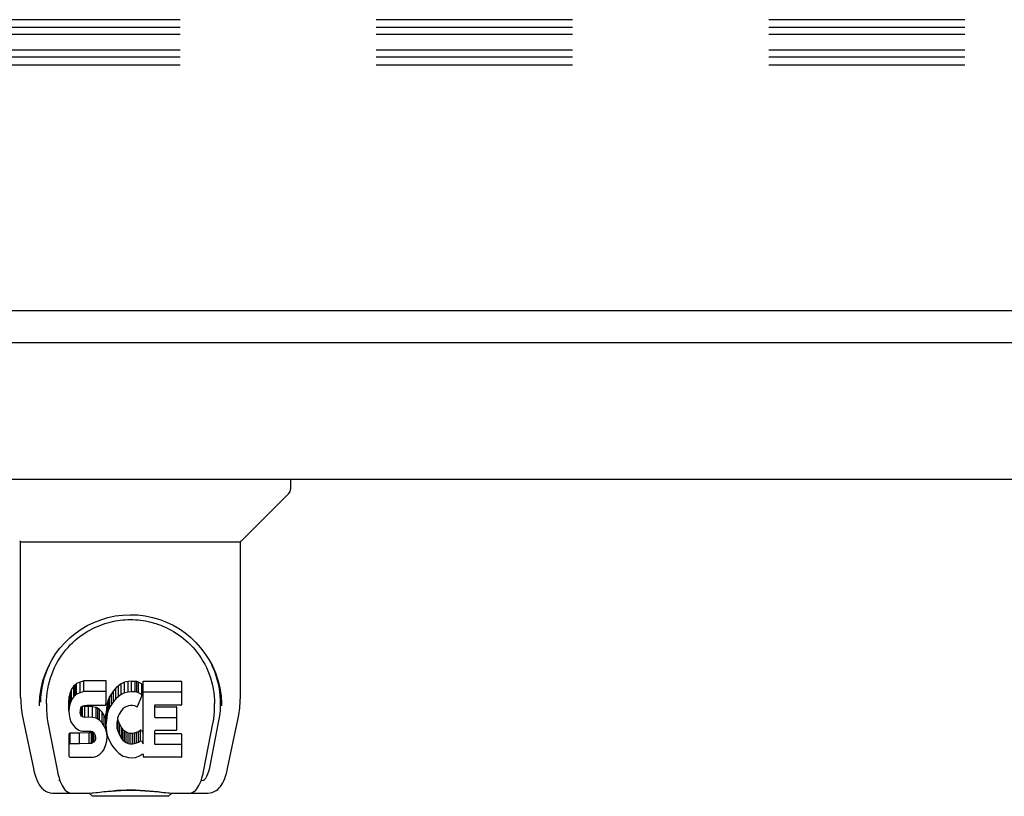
# Model space of a CAD drawing. Header units: inches. Extents: x 0 to 224, y 0 to 145.
# Tile 44 of 62: x 56.78 to 62.96, y 102.58 to 107.45. Entities that reach past the tile are written whole.
import ezdxf

# ---------------------------------------------------------------- set-up
doc = ezdxf.new("R2010")
doc.units = ezdxf.units.IN
doc.header["$LTSCALE"] = 12.302632
doc.header["$MEASUREMENT"] = 0
doc.linetypes.add('HIDDEN', pattern=[0.2, 0.1, -0.1])
doc.layers.get('0').update_dxf_attribs({"linetype": 'CONTINUOUS'})
doc.layers.add('DEFAULT_2', color=8, linetype='HIDDEN')

msp = doc.modelspace()

# ---------------------------------------------------------------- linework, layer by layer
at = {"color": 7, "linetype": 'Continuous'}
for p, q in [((132.9168, 105.6233), (15.5418, 105.6233)), ((58.4832, 104.5693), (58.4832, 104.5068)), ((58.174, 104.1813), (58.4717, 104.479)), ((56.7903, 103.2035), (56.7903, 104.1756)), ((56.7903, 104.1756), (58.1682, 104.1756)), ((58.1682, 103.2043), (58.1682, 104.1756)), ((57.1316, 103.2807), (57.123, 103.2727)), ((57.1412, 103.2872), (57.1316, 103.2807)), ((57.1316, 103.2139), (57.1316, 103.2807)), ((57.1628, 103.297), (57.1412, 103.2872)), ((57.1412, 103.2204), (57.1412, 103.2872)), ((57.1862, 103.3043), (57.1628, 103.297)), ((57.1628, 103.2302), (57.1628, 103.297)), ((57.1862, 103.2375), (57.1862, 103.3043)), ((57.3257, 103.3043), (57.1862, 103.3043)), ((57.3274, 103.2615), (57.3257, 103.3043)), ((57.3257, 103.2375), (57.3257, 103.3043)), ((57.4216, 103.2869), (57.4034, 103.274)), ((57.442, 103.2958), (57.4216, 103.2869)), ((57.4216, 103.2201), (57.4216, 103.2869)), ((57.4638, 103.3007), (57.442, 103.2958)), ((57.442, 103.229), (57.442, 103.2958)), ((57.486, 103.3028), (57.4638, 103.3007)), ((57.4638, 103.2339), (57.4638, 103.3007)), ((57.486, 103.236), (57.486, 103.3028)), ((57.486, 103.3028), (57.5085, 103.3024)), ((57.5085, 103.2356), (57.5085, 103.3024)), ((57.5196, 103.3007), (57.5085, 103.3024)), ((57.5196, 103.2339), (57.5196, 103.3007)), ((57.5301, 103.2974), (57.5196, 103.3007)), ((57.5301, 103.2306), (57.5301, 103.2974)), ((57.5488, 103.2853), (57.5301, 103.2974)), ((57.5488, 103.2853), (57.5488, 103.2185)), ((57.5505, 103.2818), (57.5505, 103.215)), ((57.559, 102.9103), (57.559, 103.3023)), ((57.559, 103.3023), (57.7958, 103.3023)), ((57.8003, 103.1566), (57.8003, 103.2978)), ((56.9155, 103.2348), (56.9144, 103.1716)), ((57.1001, 103.2305), (57.0949, 103.2072)), ((57.1093, 103.2531), (57.1001, 103.2305)), ((57.1001, 103.1637), (57.1001, 103.2305)), ((57.123, 103.2727), (57.1093, 103.2531)), ((57.1093, 103.1863), (57.1093, 103.2531)), ((57.123, 103.2059), (57.123, 103.2727)), ((57.1412, 103.2204), (57.1316, 103.2139)), ((57.1628, 103.2302), (57.1412, 103.2204)), ((57.1862, 103.2375), (57.1628, 103.2302)), ((57.3257, 103.2375), (57.1862, 103.2375)), ((57.3274, 103.1946), (57.3257, 103.2375)), ((57.3274, 103.1946), (57.3274, 103.2615)), ((57.3595, 103.2238), (57.3486, 103.2043)), ((57.3724, 103.242), (57.3595, 103.2238)), ((57.3595, 103.157), (57.3595, 103.2238)), ((57.3871, 103.2587), (57.3724, 103.242)), ((57.3724, 103.1751), (57.3724, 103.242)), ((57.4034, 103.274), (57.3871, 103.2587)), ((57.3871, 103.1919), (57.3871, 103.2587)), ((57.4034, 103.2071), (57.4034, 103.274)), ((57.4216, 103.2201), (57.4034, 103.2071)), ((57.442, 103.229), (57.4216, 103.2201)), ((57.4638, 103.2339), (57.442, 103.229)), ((57.486, 103.236), (57.4638, 103.2339)), ((57.5085, 103.2356), (57.486, 103.236)), ((57.5196, 103.2339), (57.5085, 103.2356)), ((57.5301, 103.2306), (57.5196, 103.2339)), ((57.5488, 103.2185), (57.5301, 103.2306)), ((57.559, 103.2355), (57.7958, 103.2355)), ((58.043, 103.2347), (58.0441, 103.1716)), ((56.9523, 103.1618), (56.9523, 103.1385)), ((57.0949, 103.2072), (57.0932, 103.1835)), ((57.0932, 103.1167), (57.0932, 103.1835)), ((57.0949, 103.1404), (57.0949, 103.2072)), ((57.1001, 103.1637), (57.0949, 103.1404)), ((57.1093, 103.1863), (57.1001, 103.1637)), ((57.123, 103.2059), (57.1093, 103.1863)), ((57.1316, 103.2139), (57.123, 103.2059)), ((57.3235, 103.1527), (57.3253, 103.1581)), ((57.3253, 103.1581), (57.3265, 103.1709)), ((57.3265, 103.1709), (57.3274, 103.1946)), ((57.334, 103.1622), (57.3299, 103.1403)), ((57.3401, 103.1836), (57.334, 103.1622)), ((57.334, 103.0954), (57.334, 103.1622)), ((57.3486, 103.2043), (57.3401, 103.1836)), ((57.3401, 103.1168), (57.3401, 103.1836)), ((57.3486, 103.1375), (57.3486, 103.2043)), ((57.3595, 103.157), (57.3486, 103.1375)), ((57.3724, 103.1751), (57.3595, 103.157)), ((57.3871, 103.1919), (57.3724, 103.1751)), ((57.4034, 103.2071), (57.3871, 103.1919)), ((57.5502, 103.2134), (57.5241, 103.1452)), ((57.0949, 103.1404), (57.0932, 103.1167)), ((57.0932, 103.1167), (57.0939, 103.0928)), ((57.1642, 103.105), (57.1649, 103.12)), ((57.1649, 103.0974), (57.1642, 103.105)), ((57.1649, 103.12), (57.1669, 103.1351)), ((57.1649, 103.0974), (57.1649, 103.12)), ((57.1672, 103.0903), (57.1649, 103.0974)), ((57.1669, 103.1351), (57.1701, 103.1417)), ((57.1672, 103.0903), (57.1672, 103.1351)), ((57.1701, 103.1417), (57.1758, 103.1466)), ((57.1717, 103.0843), (57.1717, 103.1431)), ((57.1758, 103.1466), (57.1901, 103.151)), ((57.1779, 103.1467), (57.1773, 103.1471)), ((57.1779, 103.0799), (57.1779, 103.1467)), ((57.1923, 103.1426), (57.1779, 103.1467)), ((57.1901, 103.151), (57.205, 103.1522)), ((57.2163, 103.1434), (57.1923, 103.1426)), ((57.1923, 103.0758), (57.1923, 103.1426)), ((57.205, 103.1522), (57.3179, 103.1522)), ((57.2163, 103.0766), (57.2163, 103.1434)), ((57.2402, 103.1422), (57.2163, 103.1434)), ((57.2402, 103.0754), (57.2402, 103.1422)), ((57.2637, 103.1371), (57.2402, 103.1422)), ((57.2637, 103.0703), (57.2637, 103.1371)), ((57.2747, 103.1323), (57.2637, 103.1371)), ((57.2747, 103.0654), (57.2747, 103.1323)), ((57.2845, 103.1254), (57.2747, 103.1323)), ((57.2845, 103.0586), (57.2845, 103.1254)), ((57.3017, 103.1086), (57.2845, 103.1254)), ((57.3017, 103.0417), (57.3017, 103.1086)), ((57.3148, 103.0885), (57.3017, 103.1086)), ((57.3179, 103.1522), (57.3235, 103.1527)), ((57.3299, 103.1403), (57.3253, 103.0959)), ((57.3253, 103.0291), (57.3253, 103.0959)), ((57.3299, 103.0735), (57.3299, 103.1403)), ((57.334, 103.0954), (57.3299, 103.0735)), ((57.3401, 103.1168), (57.334, 103.0954)), ((57.3486, 103.1375), (57.3401, 103.1168)), ((57.4083, 103.096), (57.4025, 103.0842)), ((57.4224, 103.1192), (57.4083, 103.096)), ((57.4307, 103.1296), (57.4224, 103.1192)), ((57.4414, 103.137), (57.4307, 103.1296)), ((57.4664, 103.1476), (57.4414, 103.137)), ((57.4792, 103.1509), (57.4664, 103.1476)), ((57.4925, 103.1507), (57.4792, 103.1509)), ((57.5056, 103.1476), (57.4925, 103.1507)), ((57.5181, 103.1427), (57.5056, 103.1476)), ((57.6291, 103.1476), (57.6291, 103.0802)), ((57.7958, 103.1521), (57.6336, 103.1521)), ((57.6336, 103.1425), (57.7649, 103.1425)), ((57.7694, 102.9981), (57.7694, 103.1381)), ((58.0501, 103.1485), (58.0501, 103.1491)), ((56.8054, 103.0607), (56.8705, 102.7553)), ((56.9615, 103.0407), (57.0188, 102.7479)), ((57.0939, 103.0928), (57.0979, 103.0693)), ((57.0979, 103.0693), (57.1062, 103.0471)), ((57.1062, 103.0471), (57.119, 103.0269)), ((57.1717, 103.0843), (57.1672, 103.0903)), ((57.1779, 103.0799), (57.1717, 103.0843)), ((57.1923, 103.0758), (57.1779, 103.0799)), ((57.2163, 103.0766), (57.1923, 103.0758)), ((57.2402, 103.0754), (57.2163, 103.0766)), ((57.2637, 103.0703), (57.2402, 103.0754)), ((57.2747, 103.0654), (57.2637, 103.0703)), ((57.2845, 103.0586), (57.2747, 103.0654)), ((57.3017, 103.0417), (57.2845, 103.0586)), ((57.3148, 103.0217), (57.3017, 103.0417)), ((57.3243, 103.0664), (57.3148, 103.0885)), ((57.3148, 103.0217), (57.3148, 103.0885)), ((57.3253, 103.0625), (57.3243, 103.0664)), ((57.3243, 102.9996), (57.3243, 103.0664)), ((57.3299, 103.0735), (57.3253, 103.0291)), ((57.3954, 103.0448), (57.3947, 103.0179)), ((57.3987, 103.0716), (57.3954, 103.0448)), ((57.396, 103.0047), (57.396, 103.0448)), ((57.3978, 103.0642), (57.3991, 103.0586)), ((57.4025, 103.0842), (57.3987, 103.0716)), ((57.3991, 103.0586), (57.4093, 103.0338)), ((57.3991, 102.9918), (57.3991, 103.0586)), ((57.4093, 102.967), (57.4093, 103.0338)), ((57.4093, 103.0338), (57.4226, 103.0107)), ((57.6336, 103.0757), (57.7649, 103.0757)), ((57.9397, 102.7479), (57.9964, 103.0377)), ((57.981, 102.7833), (58.0337, 103.0535)), ((57.9964, 103.0378), (57.9972, 103.0415)), ((58.088, 102.7553), (58.1531, 103.0607)), ((57.0957, 102.8309), (57.0957, 102.9726)), ((57.1594, 102.9776), (57.1002, 102.977)), ((57.1002, 102.9102), (57.1002, 102.977)), ((57.119, 103.0269), (57.1354, 103.0095)), ((57.1354, 103.0095), (57.1552, 102.9964)), ((57.1552, 102.9964), (57.1664, 102.9923)), ((57.2203, 102.9779), (57.1594, 102.9776)), ((57.1594, 102.9108), (57.1594, 102.9776)), ((57.1664, 102.9923), (57.178, 102.9902)), ((57.178, 102.9902), (57.2255, 102.9898)), ((57.2354, 102.9791), (57.2203, 102.9779)), ((57.2203, 102.9111), (57.2203, 102.9779)), ((57.2255, 102.9898), (57.2331, 102.989)), ((57.2331, 102.989), (57.2401, 102.9867)), ((57.2418, 102.9825), (57.2354, 102.9791)), ((57.2354, 102.9122), (57.2354, 102.9791)), ((57.2401, 102.9867), (57.2461, 102.9821)), ((57.2435, 102.9841), (57.2418, 102.9825)), ((57.2418, 102.9157), (57.2418, 102.9825)), ((57.2461, 102.9821), (57.251, 102.9761)), ((57.2474, 102.9209), (57.2474, 102.9805)), ((57.251, 102.9761), (57.2575, 102.9626)), ((57.3243, 102.9996), (57.3148, 103.0217)), ((57.3305, 102.9764), (57.3243, 102.9996)), ((57.3253, 103.0291), (57.3262, 103.0069)), ((57.3262, 103.0069), (57.3294, 102.9848)), ((57.3294, 102.9848), (57.3339, 102.9629)), ((57.333, 102.9525), (57.3305, 102.9764)), ((57.3947, 103.0179), (57.396, 103.0047)), ((57.396, 103.0047), (57.3991, 102.9918)), ((57.3991, 102.9918), (57.4093, 102.967)), ((57.4226, 102.9439), (57.4226, 103.0107)), ((57.4226, 103.0107), (57.4314, 103.0006)), ((57.4314, 102.9338), (57.4314, 103.0006)), ((57.4314, 103.0006), (57.4415, 102.9918)), ((57.4415, 102.925), (57.4415, 102.9918)), ((57.4415, 102.9918), (57.4526, 102.9844)), ((57.4526, 102.9176), (57.4526, 102.9844)), ((57.4526, 102.9844), (57.465, 102.9796)), ((57.465, 102.9127), (57.465, 102.9796)), ((57.465, 102.9796), (57.4782, 102.9772)), ((57.4782, 102.9104), (57.4782, 102.9772)), ((57.4782, 102.9772), (57.4916, 102.9767)), ((57.4916, 102.9767), (57.5047, 102.9787)), ((57.4916, 102.9099), (57.4916, 102.9767)), ((57.5047, 102.9787), (57.5175, 102.9827)), ((57.5047, 102.9119), (57.5047, 102.9787)), ((57.5175, 102.9827), (57.5297, 102.9882)), ((57.5175, 102.9159), (57.5175, 102.9827)), ((57.5297, 102.9882), (57.5407, 102.9957)), ((57.5297, 102.9214), (57.5297, 102.9882)), ((57.5407, 102.9957), (57.5407, 102.9289)), ((57.5472, 102.9946), (57.559, 102.9771)), ((57.6304, 102.9892), (57.6304, 102.9116)), ((57.7649, 102.9936), (57.6349, 102.9936)), ((57.6349, 102.974), (57.7965, 102.974)), ((57.1594, 102.9108), (57.1001, 102.9102)), ((57.2203, 102.9111), (57.1594, 102.9108)), ((57.2354, 102.9122), (57.2203, 102.9111)), ((57.2418, 102.9157), (57.2354, 102.9122)), ((57.2474, 102.9209), (57.2418, 102.9157)), ((57.2567, 102.933), (57.2474, 102.9209)), ((57.2567, 102.933), (57.2567, 102.9644)), ((57.2592, 102.9399), (57.2567, 102.933)), ((57.2575, 102.9626), (57.26, 102.9474)), ((57.2592, 102.9399), (57.2592, 102.9521)), ((57.26, 102.9474), (57.2592, 102.9399)), ((57.3251, 102.9055), (57.3314, 102.9286)), ((57.3314, 102.9286), (57.333, 102.9525)), ((57.333, 102.9525), (57.333, 102.9672)), ((57.3339, 102.9629), (57.341, 102.9419)), ((57.341, 102.9419), (57.3623, 102.9026)), ((57.4093, 102.967), (57.4226, 102.9439)), ((57.4226, 102.9439), (57.4314, 102.9338)), ((57.4314, 102.9338), (57.4415, 102.925)), ((57.4415, 102.925), (57.4526, 102.9176)), ((57.4526, 102.9176), (57.465, 102.9127)), ((57.465, 102.9127), (57.4782, 102.9104)), ((57.4782, 102.9104), (57.4916, 102.9099)), ((57.4916, 102.9099), (57.5047, 102.9119)), ((57.5047, 102.9119), (57.5175, 102.9159)), ((57.5175, 102.9159), (57.5297, 102.9214)), ((57.5297, 102.9214), (57.5407, 102.9289)), ((57.5472, 102.9278), (57.559, 102.9103)), ((57.8009, 102.8305), (57.8009, 102.9695)), ((57.2875, 102.8455), (57.3044, 102.8623)), ((57.3044, 102.8623), (57.3112, 102.8723)), ((57.3112, 102.8723), (57.3165, 102.883)), ((57.3165, 102.883), (57.3251, 102.9055)), ((57.3623, 102.9026), (57.3749, 102.8842)), ((57.3749, 102.8842), (57.3895, 102.8675)), ((57.3895, 102.8675), (57.4061, 102.8525)), ((57.4061, 102.8525), (57.4237, 102.8387)), ((57.6349, 102.9071), (57.7965, 102.9071)), ((57.1005, 102.8261), (57.2445, 102.8261)), ((57.2445, 102.8261), (57.2565, 102.8277)), ((57.2565, 102.8277), (57.2676, 102.8317)), ((57.2676, 102.8317), (57.2875, 102.8455)), ((57.4237, 102.8387), (57.4335, 102.8336)), ((57.4335, 102.8336), (57.444, 102.83)), ((57.444, 102.83), (57.4658, 102.8244)), ((57.4658, 102.8244), (57.4878, 102.8219)), ((57.4878, 102.8219), (57.5099, 102.825)), ((57.5099, 102.825), (57.5312, 102.8317)), ((57.5312, 102.8317), (57.5502, 102.8434)), ((57.5502, 102.8434), (57.5504, 102.8435)), ((57.5609, 102.8435), (57.5504, 102.8435)), ((57.5609, 102.8305), (57.5609, 102.8435)), ((57.7965, 102.8261), (57.5654, 102.8261)), ((57.0364, 102.6795), (57.0291, 102.6795)), ((57.0349, 102.6838), (57.0383, 102.674)), ((57.0386, 102.6732), (57.0383, 102.674)), ((57.92, 102.6732), (57.9202, 102.674)), ((57.9202, 102.674), (57.9236, 102.6838)), ((57.9294, 102.6795), (57.9221, 102.6795)), ((56.9944, 102.6008), (57.2214, 102.6008)), ((57.081, 102.6008), (57.0797, 102.6008)), ((57.1958, 102.6008), (57.2163, 102.6013)), ((57.1958, 102.6008), (57.2179, 102.6013)), ((57.2411, 102.5811), (57.2207, 102.6015)), ((57.7174, 102.5811), (57.7378, 102.6015)), ((57.7371, 102.6008), (57.964, 102.6008)), ((57.8788, 102.6008), (57.8775, 102.6008)), ((57.7174, 102.5811), (57.2411, 102.5811))]:
    msp.add_line(p, q, dxfattribs=at)
at = {"color": 3, "linetype": 'Continuous'}
for p, q in [((91.5843, 105.4233), (54.6868, 105.4233)), ((54.9133, 104.5693), (91.3578, 104.5693))]:
    msp.add_line(p, q, dxfattribs=at)
at = {"color": 7, "linetype": 'Continuous'}
for points in [[(56.9085, 103.1616), (56.9111, 103.2041), (56.9186, 103.2561), (56.9302, 103.3051), (56.9455, 103.3512), (56.9641, 103.3945), (56.9856, 103.4353), (57.01, 103.4737), (57.037, 103.5096), (57.0666, 103.543), (57.0986, 103.574), (57.1329, 103.6024), (57.1695, 103.6281), (57.2085, 103.6511), (57.2495, 103.6712), (57.2925, 103.688), (57.3372, 103.7015), (57.3831, 103.7113), (57.43, 103.7173), (57.4774, 103.7194), (57.5248, 103.7176), (57.5716, 103.7119), (57.6175, 103.7024), (57.6622, 103.6893), (57.7053, 103.6728), (57.7464, 103.6531), (57.7855, 103.6304), (57.8223, 103.6049), (57.8568, 103.5768), (57.8891, 103.546), (57.9189, 103.5127), (57.9462, 103.4771), (57.9708, 103.439), (57.9925, 103.3985), (58.0114, 103.3554), (58.027, 103.3096), (58.039, 103.261), (58.0469, 103.2093), (58.05, 103.1616)], [(57.2396, 103.6311), (57.2555, 103.6389), (57.2714, 103.646), (57.2873, 103.6526), (57.3032, 103.6585), (57.3192, 103.6638), (57.3351, 103.6687), (57.3511, 103.6729), (57.367, 103.6767), (57.383, 103.6799), (57.3989, 103.6826), (57.4148, 103.6848), (57.4308, 103.6865), (57.4467, 103.6878), (57.4626, 103.6885), (57.4785, 103.6888), (57.4944, 103.6885), (57.5104, 103.6878), (57.5263, 103.6867), (57.5423, 103.685), (57.5583, 103.6828), (57.5742, 103.6801), (57.5902, 103.677), (57.6061, 103.6733), (57.6221, 103.669), (57.6381, 103.6642), (57.6541, 103.6589), (57.6701, 103.653), (57.6861, 103.6464), (57.7021, 103.6393)], [(56.9523, 103.1618), (56.9527, 103.1818), (56.9542, 103.2061), (56.9568, 103.2302), (56.9605, 103.2541), (56.9652, 103.2776), (56.971, 103.3007), (56.9777, 103.3233), (56.9854, 103.3455), (56.994, 103.3671), (57.0034, 103.3881), (57.0136, 103.4084), (57.0245, 103.428), (57.0361, 103.4469), (57.0483, 103.465), (57.061, 103.4823), (57.0742, 103.4988), (57.0878, 103.5146), (57.1019, 103.5295), (57.1162, 103.5437), (57.1309, 103.5572), (57.1459, 103.5699), (57.1611, 103.5819), (57.1766, 103.5931), (57.1922, 103.6037), (57.2079, 103.6135), (57.2237, 103.6227), (57.2396, 103.6311)], [(57.7021, 103.6393), (57.7181, 103.6315), (57.734, 103.6231), (57.7498, 103.614), (57.7655, 103.6042), (57.7811, 103.5938), (57.7964, 103.5826), (57.8117, 103.5707), (57.8267, 103.558), (57.8415, 103.5445), (57.856, 103.5302), (57.8701, 103.5152), (57.8839, 103.4993), (57.8972, 103.4827), (57.91, 103.4653), (57.9222, 103.4472), (57.9338, 103.4283), (57.9448, 103.4087), (57.955, 103.3884), (57.9644, 103.3675), (57.973, 103.3459), (57.9807, 103.3238), (57.9874, 103.3011), (57.9932, 103.278), (57.998, 103.2544), (58.0017, 103.2305), (58.0043, 103.2064), (58.0058, 103.1821), (58.0062, 103.1618)], [(56.7903, 103.2035), (56.7908, 103.1769), (56.7938, 103.1347), (56.7994, 103.0926), (56.8054, 103.0606)], [(56.9084, 103.1485), (56.9084, 103.1533), (56.9085, 103.1616)], [(57.9972, 103.0415), (57.9977, 103.0447), (57.9983, 103.0477), (57.9988, 103.0507), (57.9993, 103.0537), (57.9998, 103.0568), (58.0003, 103.0601), (58.0008, 103.0635), (58.0013, 103.067), (58.0018, 103.0706), (58.0022, 103.0743), (58.0027, 103.078), (58.0031, 103.0819), (58.0035, 103.0859), (58.0039, 103.0899), (58.0043, 103.0941), (58.0047, 103.0984), (58.005, 103.1028), (58.0053, 103.1073), (58.0055, 103.1119), (58.0057, 103.1166), (58.0059, 103.1214), (58.006, 103.1263), (58.0061, 103.1313), (58.0062, 103.1364), (58.0062, 103.1618)], [(58.05, 103.1616), (58.0501, 103.154), (58.0501, 103.149)], [(58.1531, 103.0606), (58.159, 103.0918), (58.1646, 103.1341), (58.1677, 103.1765), (58.1682, 103.2044)], [(56.9523, 103.1385), (56.9526, 103.1224), (56.9542, 103.0941), (56.9574, 103.066), (56.9615, 103.0407)], [(57.1001, 102.977), (57.0997, 102.977), (57.0993, 102.977), (57.0988, 102.9768), (57.0984, 102.9767), (57.098, 102.9765), (57.0976, 102.9762), (57.0972, 102.9759), (57.0968, 102.9756), (57.0965, 102.9752), (57.0962, 102.9748), (57.096, 102.9743), (57.0958, 102.9737), (57.0957, 102.9732), (57.0957, 102.9726)], [(57.1001, 102.9102), (57.0997, 102.9102), (57.0993, 102.9101), (57.0988, 102.91), (57.0984, 102.9099), (57.098, 102.9097), (57.0976, 102.9094), (57.0972, 102.9091), (57.0968, 102.9088), (57.0965, 102.9084), (57.0962, 102.908), (57.096, 102.9075), (57.0958, 102.9069), (57.0957, 102.9064), (57.0957, 102.9057)], [(56.8705, 102.7554), (56.8738, 102.7405), (56.8794, 102.7194), (56.8852, 102.7009), (56.8914, 102.6844), (56.8981, 102.6697), (56.9055, 102.6563), (56.9138, 102.644), (56.9232, 102.6329), (56.9341, 102.6228), (56.9465, 102.6142), (56.9603, 102.6074), (56.9752, 102.6029), (56.9905, 102.6009), (56.9944, 102.6008)], [(57.0188, 102.7479), (57.0211, 102.7363), (57.0242, 102.7225), (57.0275, 102.7091), (57.0311, 102.6962), (57.0349, 102.6838)], [(57.9236, 102.6838), (57.9274, 102.6962), (57.931, 102.7091), (57.9343, 102.7225), (57.9374, 102.7363), (57.9397, 102.7479)], [(57.964, 102.6008), (57.9786, 102.602), (57.9919, 102.6052), (58.0045, 102.6102), (58.0162, 102.6168), (58.0267, 102.6247), (58.0361, 102.6337), (58.0444, 102.6435), (58.0517, 102.6542), (58.0584, 102.6657), (58.0644, 102.6783), (58.0701, 102.6921), (58.0754, 102.7073), (58.0805, 102.7242), (58.0853, 102.7432), (58.088, 102.7554)], [(57.0386, 102.6732), (57.0438, 102.6608), (57.05, 102.6483), (57.0564, 102.6377), (57.0631, 102.6284), (57.0705, 102.6203), (57.0786, 102.6134), (57.0875, 102.6077), (57.0972, 102.6036), (57.1073, 102.6013), (57.115, 102.6008)], [(57.8435, 102.6008), (57.8512, 102.6013), (57.8613, 102.6036), (57.8709, 102.6077), (57.8799, 102.6133), (57.888, 102.6203), (57.8953, 102.6284), (57.9021, 102.6376), (57.9085, 102.6483), (57.9147, 102.6608), (57.92, 102.6732)], [(57.2163, 102.6013), (57.2384, 102.6028), (57.2618, 102.605), (57.2864, 102.6077), (57.3122, 102.6106), (57.339, 102.6135), (57.3664, 102.6162), (57.3945, 102.6185), (57.4235, 102.6202), (57.4527, 102.6213), (57.4819, 102.6216), (57.511, 102.6212), (57.5401, 102.62), (57.5687, 102.6181), (57.5965, 102.6158), (57.6234, 102.6131), (57.6496, 102.6102), (57.6748, 102.6074), (57.6987, 102.6048), (57.7213, 102.6027)], [(57.2179, 102.6013), (57.2446, 102.603), (57.272, 102.6055), (57.3002, 102.6083), (57.329, 102.6112), (57.3581, 102.614), (57.3877, 102.6163), (57.4178, 102.6182), (57.4483, 102.6193), (57.4788, 102.6197), (57.5092, 102.6194), (57.5396, 102.6182), (57.5699, 102.6164), (57.5997, 102.614), (57.6289, 102.6113), (57.6578, 102.6083), (57.6862, 102.6055), (57.7137, 102.603)], [(57.7137, 102.603), (57.7403, 102.6013), (57.7627, 102.6008)], [(57.7213, 102.6027), (57.7427, 102.6013), (57.7627, 102.6008)]]:
    msp.add_lwpolyline(points, dxfattribs=at)
for centre, radius, start, end in [((58.4438, 104.5068), 0.0394, 315, 360), ((56.7984, 104.1953), 0.0197, 225, 270), ((58.1601, 104.1953), 0.0197, 270, 315)]:
    msp.add_arc(centre, radius, start, end, dxfattribs=at)
for centre, major_axis, ratio, start_param, end_param in [((57.4793, 103.1618), (0, 0.565), 0.999848, 1.129542, 1.553352), ((57.4793, 103.1618), (0, 0.565), 0.999848, 4.519536, 5.157611), ((57.5461, 103.2818), (0.00448, 0), 1, 0.003891, 0.905353), ((57.7958, 103.2978), (0, 0.00448), 1, -1.570796, 0), ((57.5461, 103.215), (0.00448, 0), 1, 5.916695, 7.188538), ((57.7958, 103.231), (0, 0.00448), 1, -1.570796, 0), ((57.7958, 103.1566), (0, 0.00448), 1, -3.141593, -1.570796), ((57.5199, 103.1468), (0.00448, 0), 1, -1.986921, -0.366491), ((57.6336, 103.1476), (0.00448, 0), 1, 1.570796, 3.141593), ((57.6336, 103.147), (0, 0.00448), 1, 1.570796, 3.141593), ((57.7649, 103.1381), (0.00448, 0), 1, 0, 1.570796), ((57.6336, 103.0802), (0.00448, 0), 1, 3.141593, 4.712389), ((57.7649, 103.0712), (0.00448, 0), 1, 0, 1.570796), ((57.5434, 102.9921), (0, 0.00448), 1, 0, 0.651783), ((57.5434, 102.9921), (0.00448, 0), 1, 0.594971, 1.570796), ((57.6349, 102.9892), (0, 0.00448), 1, 0, 1.570796), ((57.6349, 102.9784), (0, 0.00448), 1, 1.570796, 3.141593), ((57.7649, 102.9981), (0.00448, 0), 1, -1.570796, 0), ((57.7965, 102.9695), (0, 0.00448), 1, -1.570796, 0), ((57.5434, 102.9253), (0, 0.00448), 1, -0.975826, 0.651783), ((57.6349, 102.9116), (0, 0.00448), 1, 1.570796, 3.141593), ((57.7965, 102.9027), (0, 0.00448), 1, -1.570796, 0), ((57.1005, 102.8309), (0, 0.00483), 1, 1.570796, 3.141593), ((57.5654, 102.8305), (0, 0.00448), 1, 1.570796, 3.141593), ((57.7965, 102.8305), (0, 0.00448), 1, -3.141593, -1.570796), ((57.9231, 103.0338), (-0.0066, 0.3543), 0.213027, -3.145575, -2.360177)]:
    msp.add_ellipse(centre, major_axis=major_axis, ratio=ratio, start_param=start_param, end_param=end_param, dxfattribs=at)
at = {"layer": 'DEFAULT_2', "color": 8, "linetype": 'HIDDEN'}
for p, q in [((94.698, 107.4489), (51.698, 107.4489)), ((94.698, 107.3995), (51.698, 107.3995)), ((94.698, 107.3561), (51.698, 107.3561)), ((94.698, 107.2574), (51.698, 107.2574)), ((94.698, 107.214), (51.698, 107.214)), ((94.698, 107.1646), (51.698, 107.1646))]:
    msp.add_line(p, q, dxfattribs=at)

doc.saveas('drawing.dxf')
